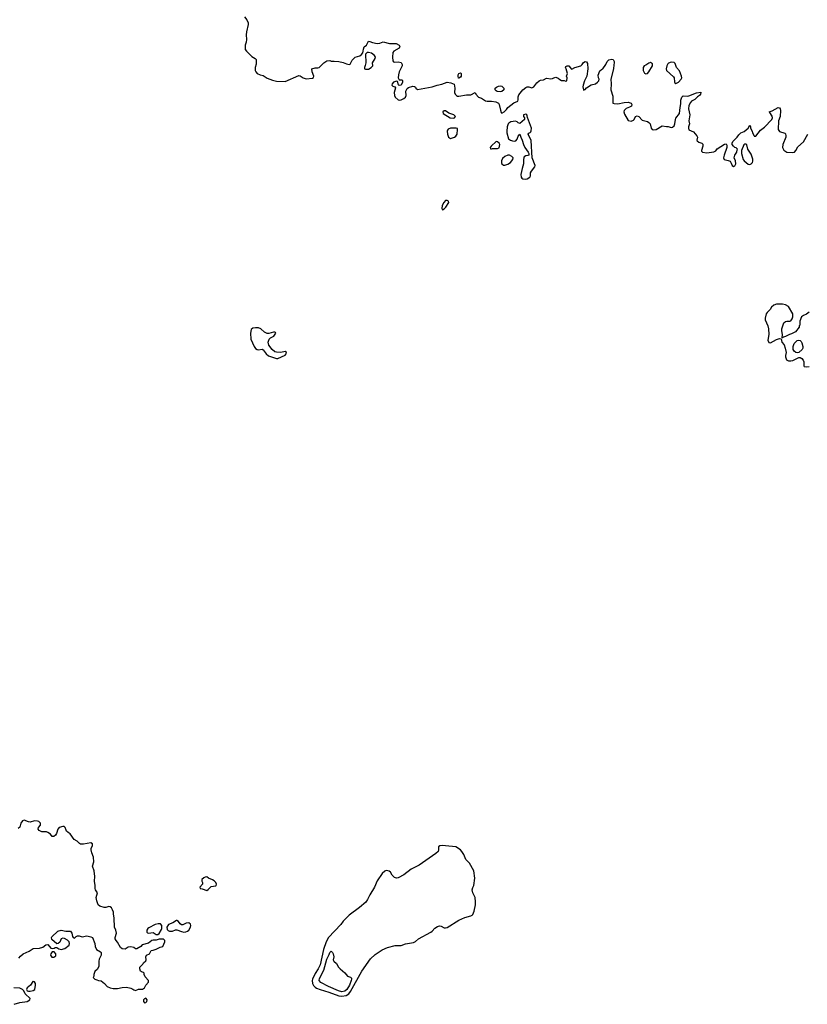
# Model space of a CAD drawing. Header units: inches. Extents: x 2396598 to 2566999, y 262085 to 451979.
# Tile 54 of 256: x 2490330 to 2500945, y 293930 to 307193. Entities that reach past the tile are written whole.
import ezdxf

# ---------------------------------------------------------------- set-up
doc = ezdxf.new("R2010")
doc.units = ezdxf.units.IN
doc.header["$MEASUREMENT"] = 0
for name, color, linetype in [('C4299', 7, 'Continuous'), ('C4390', 7, 'Continuous'), ('C5300', 7, 'Continuous')]:
    doc.layers.add(name, color=color, linetype=linetype)

msp = doc.modelspace()

# ---------------------------------------------------------------- linework, layer by layer
at = {"layer": 'C4299', "color": 5, "elevation": 20}
for points in [[(2490319, 294550), (2490340, 294580), (2490376, 294610), (2490456, 294644), (2490510, 294682), (2490595, 294685), (2490640, 294700), (2490682, 294730), (2490710, 294737), (2490750, 294688), (2490770, 294680), (2490795, 294685), (2490810, 294694), (2490830, 294695), (2490856, 294676), (2490890, 294668), (2490937, 294683), (2490995, 294725), (2491002, 294750), (2490998, 294770), (2490974, 294794), (2490936, 294816), (2490910, 294821), (2490891, 294810), (2490873, 294767), (2490850, 294747), (2490830, 294743), (2490763, 294803), (2490757, 294830), (2490762, 294838), (2490845, 294915), (2490890, 294929), (2490950, 294914), (2491013, 294913), (2491031, 294890), (2491042, 294842), (2491050, 294832), (2491070, 294822), (2491090, 294842), (2491110, 294851), (2491130, 294851), (2491170, 294841), (2491234, 294854), (2491290, 294841), (2491310, 294831), (2491341, 294750), (2491348, 294708), (2491366, 294670), (2491419, 294639), (2491427, 294630), (2491430, 294610), (2491428, 294590), (2491402, 294538), (2491395, 294510), (2491396, 294444), (2491377, 294403), (2491345, 294370), (2491331, 294330), (2491331, 294309), (2491322, 294290), (2491342, 294270), (2491370, 294259), (2491390, 294251), (2491430, 294247), (2491472, 294212), (2491511, 294170), (2491551, 294150), (2491590, 294141), (2491650, 294143), (2491710, 294157), (2491770, 294161), (2491830, 294146), (2491855, 294135), (2491870, 294123), (2491890, 294117), (2491930, 294132), (2491985, 294135), (2492010, 294150), (2492029, 294190), (2492065, 294230), (2492065, 294250), (2492021, 294301), (2492008, 294330), (2492006, 294350), (2491998, 294358), (2491970, 294366), (2491958, 294378), (2491949, 294410), (2491949, 294430), (2491989, 294470), (2491998, 294490), (2492030, 294514), (2492035, 294530), (2492028, 294570), (2492038, 294590), (2492078, 294610), (2492104, 294656), (2492130, 294658), (2492170, 294671), (2492222, 294698), (2492258, 294710), (2492286, 294770), (2492286, 294790), (2492267, 294807), (2492210, 294808), (2492170, 294795), (2492130, 294795), (2492110, 294788), (2492065, 294755), (2491982, 294730), (2491962, 294710), (2491910, 294675), (2491890, 294678), (2491870, 294695), (2491830, 294704), (2491790, 294699), (2491750, 294674), (2491710, 294679), (2491690, 294695), (2491650, 294768), (2491630, 294789), (2491619, 294810), (2491615, 294830), (2491633, 294890), (2491625, 294930), (2491609, 294970), (2491605, 295090), (2491593, 295150), (2491593, 295173), (2491583, 295203), (2491569, 295229), (2491550, 295244), (2491530, 295249), (2491490, 295235), (2491470, 295235), (2491408, 295250), (2491389, 295269), (2491370, 295326), (2491363, 295370), (2491377, 295430), (2491354, 295470), (2491349, 295490), (2491349, 295530), (2491337, 295590), (2491341, 295650), (2491334, 295730), (2491312, 295790), (2491329, 295850), (2491325, 295910), (2491301, 295970), (2491294, 296010), (2491295, 296030), (2491313, 296070), (2491313, 296090), (2491290, 296103), (2491190, 296089), (2491150, 296089), (2491137, 296097), (2491106, 296126), (2491064, 296150), (2491010, 296226), (2490983, 296243), (2490963, 296263), (2490955, 296275), (2490945, 296310), (2490930, 296323), (2490910, 296325), (2490862, 296310), (2490845, 296290), (2490826, 296230), (2490811, 296210), (2490790, 296189), (2490770, 296189), (2490744, 296224), (2490710, 296246), (2490690, 296251), (2490630, 296251), (2490592, 296270), (2490577, 296290), (2490584, 296310), (2490610, 296345), (2490612, 296370), (2490590, 296393), (2490570, 296399), (2490530, 296400), (2490470, 296384), (2490447, 296387), (2490390, 296410), (2490370, 296402), (2490345, 296370), (2490330, 296314), (2490310, 296296)], [(2490256, 293930), (2490330, 293955), (2490430, 293970), (2490469, 293990), (2490470, 294010), (2490405, 294070), (2490387, 294110), (2490369, 294130), (2490330, 294147), (2490250, 294154)]]:
    msp.add_lwpolyline(points, dxfattribs=at)
for points in [[(2496030, 296070), (2495994, 296066), (2495976, 296050), (2495974, 296010), (2495968, 295990), (2495939, 295961), (2495714, 295806), (2495608, 295750), (2495505, 295675), (2495430, 295632), (2495410, 295629), (2495380, 295640), (2495352, 295670), (2495329, 295710), (2495310, 295723), (2495290, 295730), (2495271, 295731), (2495250, 295722), (2495217, 295690), (2495150, 295594), (2495114, 295506), (2495050, 295404), (2495018, 295342), (2494993, 295307), (2494910, 295232), (2494769, 295130), (2494690, 295051), (2494657, 295003), (2494490, 294832), (2494459, 294770), (2494423, 294670), (2494378, 294462), (2494353, 294407), (2494310, 294344), (2494275, 294270), (2494270, 294250), (2494276, 294210), (2494290, 294182), (2494310, 294162), (2494330, 294149), (2494378, 294130), (2494495, 294095), (2494630, 294044), (2494670, 294039), (2494730, 294050), (2494764, 294070), (2494790, 294101), (2494942, 294378), (2495059, 294541), (2495121, 294599), (2495216, 294664), (2495285, 294695), (2495390, 294724), (2495470, 294723), (2495530, 294744), (2495637, 294763), (2495663, 294777), (2495706, 294814), (2495870, 294900), (2495890, 294915), (2495924, 294956), (2495960, 294980), (2495990, 294987), (2496010, 294982), (2496050, 294962), (2496070, 294960), (2496090, 294964), (2496250, 295063), (2496330, 295099), (2496410, 295120), (2496430, 295130), (2496439, 295141), (2496456, 295184), (2496472, 295270), (2496473, 295310), (2496467, 295370), (2496438, 295430), (2496427, 295470), (2496435, 295505), (2496452, 295530), (2496466, 295630), (2496449, 295729), (2496390, 295831), (2496341, 295881), (2496317, 295950), (2496290, 295990), (2496270, 296010), (2496210, 296050), (2496070, 296063)], [(2492850, 295647), (2492830, 295643), (2492810, 295632), (2492786, 295610), (2492786, 295590), (2492794, 295570), (2492792, 295550), (2492756, 295510), (2492761, 295490), (2492790, 295486), (2492850, 295465), (2492870, 295477), (2492910, 295516), (2492974, 295526), (2492978, 295530), (2492981, 295550), (2492973, 295570), (2492950, 295593), (2492930, 295608), (2492873, 295630)], [(2492195, 295015), (2492156, 295004), (2492070, 294962), (2492056, 294950), (2492045, 294930), (2492043, 294903), (2492053, 294893), (2492068, 294888), (2492130, 294897), (2492170, 294871), (2492190, 294871), (2492210, 294885), (2492243, 294937), (2492247, 294953), (2492247, 294990), (2492230, 295014)], [(2492450, 295059), (2492442, 295058), (2492392, 295028), (2492334, 295006), (2492313, 294970), (2492318, 294938), (2492330, 294923), (2492350, 294915), (2492390, 294915), (2492430, 294931), (2492450, 294931), (2492509, 294909), (2492543, 294903), (2492570, 294904), (2492590, 294913), (2492610, 294930), (2492632, 294970), (2492636, 294990), (2492630, 295010), (2492610, 295026), (2492575, 295025), (2492530, 294999), (2492510, 294999), (2492492, 295012), (2492470, 295045)], [(2490795, 294635), (2490770, 294635), (2490748, 294612), (2490744, 294590), (2490765, 294565), (2490790, 294564), (2490815, 294585), (2490818, 294610)], [(2494670, 294100), (2494625, 294110), (2494493, 294170), (2494390, 294224), (2494366, 294250), (2494370, 294279), (2494431, 294389), (2494470, 294537), (2494500, 294600), (2494508, 294630), (2494530, 294645), (2494545, 294630), (2494554, 294610), (2494562, 294570), (2494556, 294530), (2494563, 294510), (2494598, 294478), (2494627, 294430), (2494650, 294407), (2494714, 294354), (2494750, 294311), (2494790, 294294), (2494800, 294280), (2494802, 294270), (2494798, 294250), (2494773, 294190), (2494737, 294130), (2494710, 294106)], [(2490510, 294238), (2490505, 294235), (2490474, 294186), (2490430, 294150), (2490422, 294130), (2490433, 294113), (2490447, 294107), (2490470, 294108), (2490510, 294116), (2490536, 294130), (2490545, 294190), (2490543, 294210), (2490530, 294233)], [(2492030, 294012), (2492010, 294005), (2491997, 293990), (2491997, 293970), (2492010, 293951), (2492030, 293954), (2492044, 293970), (2492046, 293990)]]:
    msp.add_lwpolyline(points, close=True, dxfattribs=at)
at = {"layer": 'C4390', "color": 5, "elevation": 20}
for points in [[(2493361, 307230), (2493390, 307192), (2493410, 307152), (2493411, 307130), (2493385, 307030), (2493383, 306990), (2493388, 306928), (2493383, 306890), (2493369, 306850), (2493368, 306808), (2493371, 306790), (2493387, 306767), (2493459, 306699), (2493502, 306670), (2493515, 306655), (2493515, 306595), (2493504, 306550), (2493504, 306510), (2493513, 306490), (2493530, 306470), (2493570, 306452), (2493610, 306440), (2493665, 306405), (2493738, 306378), (2493790, 306366), (2493910, 306362), (2494090, 306439), (2494110, 306438), (2494151, 306411), (2494190, 306398), (2494275, 306405), (2494288, 306412), (2494295, 306430), (2494273, 306490), (2494269, 306531), (2494310, 306543), (2494350, 306543), (2494368, 306550), (2494430, 306612), (2494470, 306638), (2494510, 306642), (2494530, 306632), (2494570, 306636), (2494629, 306631), (2494690, 306615), (2494736, 306596), (2494769, 306591), (2494786, 306594), (2494810, 306646), (2494850, 306686), (2494913, 306707), (2494938, 306722), (2494954, 306746), (2494961, 306770), (2494963, 306797), (2494974, 306826), (2495005, 306850), (2495030, 306902), (2495050, 306901), (2495086, 306886), (2495150, 306874), (2495183, 306877), (2495230, 306895), (2495312, 306872), (2495405, 306870), (2495444, 306850), (2495455, 306830), (2495445, 306810), (2495371, 306770), (2495359, 306750), (2495355, 306690), (2495360, 306640), (2495366, 306626), (2495380, 306620), (2495430, 306626), (2495470, 306614), (2495484, 306590), (2495484, 306570), (2495446, 306490), (2495436, 306450), (2495433, 306410), (2495443, 306383), (2495470, 306384), (2495481, 306381), (2495490, 306372), (2495490, 306350), (2495470, 306312), (2495445, 306305), (2495435, 306315), (2495422, 306362), (2495410, 306366), (2495370, 306349), (2495351, 306330), (2495344, 306310), (2495359, 306299), (2495388, 306288), (2495395, 306275), (2495379, 306210), (2495381, 306170), (2495390, 306150), (2495430, 306113), (2495450, 306109), (2495470, 306112), (2495506, 306130), (2495528, 306150), (2495538, 306170), (2495536, 306230), (2495541, 306250), (2495550, 306267), (2495570, 306279), (2495630, 306295), (2495651, 306291), (2495664, 306284), (2495671, 306270), (2495691, 306251), (2495890, 306290), (2495955, 306310), (2496018, 306322), (2496093, 306353), (2496142, 306342), (2496185, 306325), (2496195, 306270), (2496192, 306210), (2496198, 306190), (2496217, 306170), (2496230, 306164), (2496250, 306163), (2496350, 306179), (2496410, 306181), (2496470, 306211), (2496479, 306190), (2496513, 306150), (2496554, 306134), (2496610, 306100), (2496630, 306095), (2496690, 306094), (2496745, 306085), (2496781, 306070), (2496794, 306050), (2496810, 305974), (2496821, 305941), (2496830, 305932), (2496858, 305950), (2496890, 305982), (2496908, 306012), (2496990, 306071), (2497043, 306097), (2497049, 306111), (2497050, 306154), (2497059, 306181), (2497109, 306250), (2497150, 306277), (2497170, 306287), (2497190, 306287), (2497230, 306275), (2497257, 306290), (2497299, 306341), (2497330, 306367), (2497350, 306377), (2497390, 306383), (2497430, 306406), (2497490, 306396), (2497510, 306399), (2497530, 306411), (2497557, 306417), (2497587, 306407), (2497610, 306385), (2497630, 306372), (2497670, 306372), (2497690, 306366), (2497706, 306370), (2497708, 306410), (2497698, 306430), (2497715, 306470), (2497695, 306530), (2497684, 306550), (2497690, 306562), (2497710, 306573), (2497731, 306570), (2497751, 306550), (2497762, 306530), (2497770, 306526), (2497813, 306547), (2497891, 306569), (2497911, 306589), (2497930, 306616), (2497951, 306631), (2497970, 306626), (2497982, 306602), (2497987, 306530), (2497973, 306430), (2497943, 306370), (2497922, 306310), (2497920, 306290), (2497927, 306250), (2497930, 306245), (2497950, 306251), (2497967, 306273), (2498030, 306313), (2498090, 306328), (2498119, 306350), (2498135, 306370), (2498138, 306390), (2498129, 306409), (2498127, 306447), (2498150, 306503), (2498170, 306521), (2498190, 306531), (2498229, 306590), (2498249, 306630), (2498269, 306650), (2498310, 306659), (2498330, 306656), (2498343, 306630), (2498343, 306610), (2498336, 306584), (2498331, 306530), (2498297, 306390), (2498302, 306330), (2498297, 306250), (2498324, 306164), (2498324, 306070), (2498342, 306062), (2498390, 306060), (2498477, 306077), (2498530, 306081), (2498570, 306070), (2498579, 306050), (2498575, 306030), (2498550, 306015), (2498504, 305996), (2498476, 305970), (2498470, 305950), (2498481, 305921), (2498530, 305836), (2498570, 305825), (2498603, 305837), (2498613, 305847), (2498630, 305887), (2498650, 305899), (2498675, 305890), (2498721, 305841), (2498790, 305819), (2498810, 305807), (2498827, 305790), (2498841, 305730), (2498855, 305715), (2498868, 305708), (2498910, 305713), (2498990, 305761), (2499046, 305754), (2499070, 305755), (2499110, 305741), (2499130, 305743), (2499150, 305763), (2499161, 305790), (2499168, 305850), (2499174, 305866), (2499223, 305930), (2499232, 306010), (2499242, 306058), (2499241, 306110), (2499252, 306148), (2499270, 306167), (2499330, 306161), (2499350, 306165), (2499450, 306206), (2499510, 306215), (2499512, 306210), (2499506, 306190), (2499494, 306170), (2499467, 306153), (2499430, 306117), (2499385, 306095), (2499370, 306076), (2499350, 306035), (2499343, 305990), (2499362, 305910), (2499348, 305832), (2499355, 305790), (2499343, 305750), (2499342, 305730), (2499348, 305710), (2499410, 305682), (2499456, 305630), (2499463, 305610), (2499458, 305570), (2499462, 305562), (2499482, 305542), (2499522, 305530), (2499535, 305515), (2499535, 305490), (2499518, 305430), (2499521, 305421), (2499534, 305410), (2499590, 305399), (2499687, 305413), (2499712, 305428), (2499730, 305455), (2499830, 305516), (2499850, 305522), (2499861, 305501), (2499861, 305470), (2499823, 305370), (2499815, 305330), (2499825, 305310), (2499878, 305298), (2499906, 305286), (2499920, 305260), (2499930, 305227), (2499950, 305214), (2499970, 305223), (2499982, 305250), (2499979, 305290), (2499961, 305330), (2499969, 305370), (2499993, 305407), (2500000, 305440)], [(2500000, 305452), (2499986, 305466), (2499970, 305472), (2499948, 305488), (2499932, 305510), (2499932, 305530), (2499941, 305550), (2500000, 305609)]]:
    msp.add_lwpolyline(points, dxfattribs=at)
at = {"layer": 'C4390', "color": 5}
for points, elevation in [([(2495031, 306749), (2495011, 306749), (2494991, 306729), (2494994, 306610), (2494986, 306574), (2494975, 306550), (2494976, 306536), (2494978, 306530), (2494990, 306524), (2495030, 306528), (2495069, 306550), (2495089, 306570), (2495085, 306610), (2495121, 306670), (2495127, 306690), (2495114, 306710), (2495070, 306740)], 20), ([(2498830, 306615), (2498810, 306609), (2498770, 306581), (2498747, 306573), (2498733, 306547), (2498732, 306510), (2498750, 306471), (2498770, 306462), (2498790, 306469), (2498811, 306490), (2498858, 306570), (2498857, 306597)], 40), ([(2499110, 306620), (2499075, 306605), (2499064, 306596), (2499052, 306570), (2499043, 306530), (2499046, 306510), (2499142, 306422), (2499149, 306409), (2499155, 306355), (2499161, 306341), (2499173, 306333), (2499210, 306349), (2499246, 306390), (2499253, 306410), (2499251, 306431), (2499223, 306503), (2499184, 306550), (2499163, 306603), (2499150, 306617)], 40), ([(2496246, 306406), (2496238, 306430), (2496239, 306450), (2496249, 306470), (2496270, 306476), (2496278, 306470), (2496278, 306430), (2496270, 306418), (2496250, 306406)], 20), ([(2496810, 306221), (2496766, 306226), (2496753, 306233), (2496738, 306250), (2496738, 306270), (2496755, 306285), (2496782, 306298), (2496810, 306302), (2496830, 306297), (2496856, 306270), (2496853, 306247), (2496830, 306226)], 20), ([(2496050, 305966), (2496031, 305950), (2496039, 305930), (2496130, 305871), (2496170, 305865), (2496188, 305870), (2496202, 305890), (2496179, 305910), (2496115, 305935), (2496070, 305964)], 20), ([(2497150, 305919), (2497121, 305910), (2497118, 305890), (2497132, 305870), (2497132, 305850), (2497070, 305795), (2497050, 305802), (2497036, 305816), (2497010, 305826), (2496950, 305815), (2496922, 305798), (2496912, 305788), (2496899, 305750), (2496894, 305690), (2496895, 305670), (2496918, 305590), (2496943, 305570), (2496970, 305562), (2497002, 305558), (2497017, 305563), (2497035, 305585), (2497050, 305625), (2497070, 305651), (2497083, 305610), (2497104, 305570), (2497118, 305510), (2497140, 305470), (2497184, 305410), (2497191, 305390), (2497191, 305369), (2497178, 305362), (2497150, 305360), (2497130, 305345), (2497123, 305330), (2497119, 305310), (2497120, 305250), (2497102, 305190), (2497086, 305106), (2497087, 305070), (2497096, 305056), (2497110, 305048), (2497150, 305046), (2497170, 305050), (2497205, 305070), (2497213, 305090), (2497216, 305130), (2497227, 305153), (2497272, 305210), (2497275, 305230), (2497235, 305330), (2497224, 305564), (2497184, 305650), (2497194, 305666), (2497210, 305671), (2497218, 305682), (2497225, 305695), (2497228, 305730), (2497174, 305874), (2497170, 305898), (2497164, 305910)], 20), ([(2496212, 305732), (2496134, 305730), (2496103, 305717), (2496095, 305705), (2496090, 305690), (2496095, 305650), (2496110, 305608), (2496134, 305594), (2496150, 305595), (2496190, 305609), (2496210, 305623), (2496227, 305650), (2496232, 305712), (2496229, 305729)], 20), ([(2496750, 305553), (2496685, 305490), (2496672, 305470), (2496674, 305454), (2496690, 305452), (2496704, 305456), (2496770, 305456), (2496790, 305468), (2496798, 305490), (2496800, 305510), (2496792, 305530), (2496770, 305549)], 20), ([(2496910, 305368), (2496868, 305352), (2496838, 305322), (2496824, 305290), (2496824, 305264), (2496830, 305250), (2496850, 305234), (2496870, 305231), (2496910, 305245), (2496945, 305270), (2496975, 305310), (2496979, 305330), (2496963, 305350), (2496930, 305367)], 20), ([(2496090, 304758), (2496070, 304758), (2496047, 304730), (2496025, 304690), (2496018, 304650), (2496030, 304632), (2496050, 304645), (2496074, 304666), (2496115, 304730), (2496109, 304750)], 20), ([(2493510, 303042), (2493470, 303036), (2493450, 303020), (2493440, 302970), (2493445, 302890), (2493490, 302790), (2493510, 302762), (2493530, 302748), (2493550, 302746), (2493596, 302756), (2493610, 302746), (2493654, 302690), (2493684, 302664), (2493790, 302628), (2493810, 302630), (2493910, 302675), (2493923, 302690), (2493928, 302710), (2493910, 302723), (2493850, 302711), (2493793, 302713), (2493770, 302720), (2493733, 302750), (2493687, 302810), (2493679, 302850), (2493691, 302889), (2493712, 302908), (2493754, 302930), (2493783, 302970), (2493778, 302978), (2493770, 302984), (2493750, 302984), (2493690, 302965), (2493664, 302964), (2493630, 302982), (2493581, 303030), (2493550, 303040)], 20)]:
    msp.add_lwpolyline(points, close=True, dxfattribs=dict(at, elevation=elevation))
at = {"layer": 'C5300', "color": 5, "elevation": 20}
for points in [[(2500000, 305609), (2500001, 305610), (2500020, 305640), (2500049, 305670), (2500094, 305686), (2500149, 305730), (2500170, 305771), (2500178, 305750), (2500178, 305730), (2500202, 305690), (2500205, 305670), (2500227, 305627), (2500230, 305622), (2500250, 305625), (2500314, 305706), (2500370, 305743), (2500465, 305850), (2500474, 305870), (2500473, 305893), (2500441, 305941), (2500429, 305950), (2500470, 305965), (2500550, 306010), (2500570, 306004), (2500579, 305990), (2500584, 305970), (2500579, 305890), (2500557, 305830), (2500554, 305714), (2500570, 305686), (2500644, 305664), (2500653, 305653), (2500657, 305630), (2500654, 305610), (2500613, 305510), (2500610, 305470), (2500630, 305434), (2500670, 305407), (2500750, 305402), (2500770, 305408), (2500790, 305430), (2500819, 305481), (2500892, 305548), (2500950, 305650)], [(2500000, 305440), (2500002, 305450), (2500000, 305452)], [(2500970, 303253), (2500934, 303226), (2500895, 303210), (2500868, 303190), (2500845, 303130), (2500845, 303090), (2500842, 303078), (2500834, 303070), (2500834, 303050), (2500785, 302990), (2500730, 302959), (2500707, 302953), (2500650, 302924), (2500622, 302918), (2500610, 302906), (2500606, 302906), (2500609, 302950), (2500600, 303000), (2500601, 303030), (2500630, 303110), (2500650, 303127), (2500667, 303133), (2500709, 303131), (2500723, 303137), (2500739, 303161), (2500749, 303190), (2500749, 303230), (2500693, 303330), (2500650, 303353), (2500610, 303361), (2500530, 303359), (2500494, 303346), (2500461, 303319), (2500443, 303290), (2500402, 303250), (2500389, 303230), (2500376, 303170), (2500377, 303150), (2500413, 303070), (2500422, 303030), (2500426, 302950), (2500414, 302874), (2500426, 302846), (2500450, 302839), (2500530, 302887), (2500570, 302898), (2500594, 302894), (2500601, 302850), (2500631, 302811), (2500647, 302767), (2500659, 302710), (2500650, 302670), (2500652, 302650), (2500664, 302610), (2500690, 302596), (2500724, 302596), (2500750, 302604), (2500830, 302641), (2500850, 302644), (2500870, 302631), (2500890, 302606), (2500896, 302584), (2500899, 302530), (2500903, 302523), (2500930, 302516), (2500970, 302522)]]:
    msp.add_lwpolyline(points, dxfattribs=at)
for points in [[(2500115, 305515), (2500105, 305515), (2500090, 305506), (2500056, 305430), (2500056, 305390), (2500081, 305310), (2500094, 305290), (2500146, 305246), (2500170, 305242), (2500190, 305251), (2500205, 305270), (2500211, 305289), (2500210, 305315), (2500190, 305379), (2500144, 305450), (2500130, 305506)], [(2500810, 302704), (2500788, 302710), (2500766, 302726), (2500754, 302750), (2500756, 302790), (2500769, 302830), (2500810, 302870), (2500830, 302876), (2500850, 302871), (2500860, 302860), (2500870, 302842), (2500885, 302790), (2500884, 302770), (2500875, 302750), (2500830, 302709)]]:
    msp.add_lwpolyline(points, close=True, dxfattribs=at)

doc.saveas('drawing.dxf')
